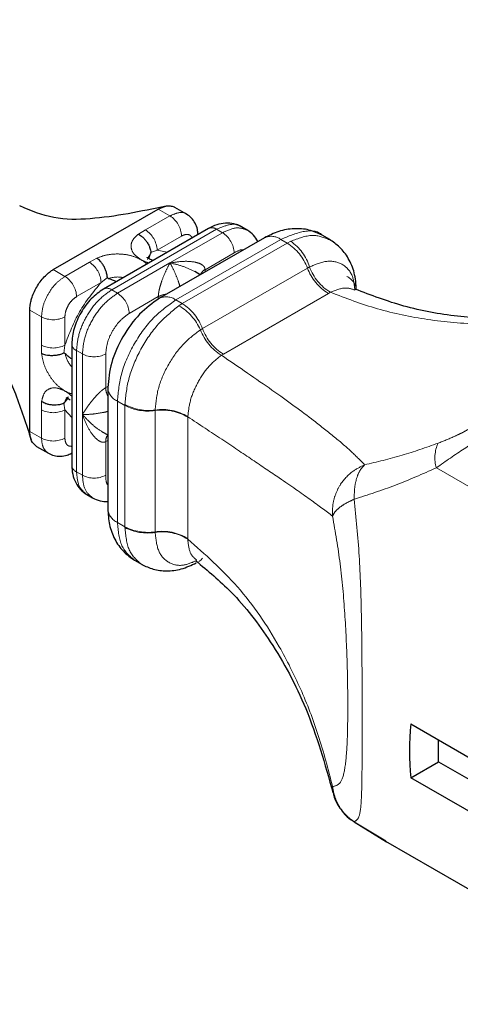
# Model space of a CAD drawing. Header units: millimetres. Extents: x 75 to 4122, y 120 to 5820.
# Tile 30 of 49: x 3885 to 3912, y 2738 to 2798. Entities that reach past the tile are written whole.
import ezdxf

# ---------------------------------------------------------------- set-up
doc = ezdxf.new("R2010")
doc.units = ezdxf.units.MM
doc.header["$LTSCALE"] = 20
doc.linetypes.add('PHANTOM', pattern=[12.7, 6.35, -1.27, 1.27, -1.27, 1.27, -1.27])

msp = doc.modelspace()

# ---------------------------------------------------------------- linework, layer by layer
at = {"color": 7, "linetype": 'Continuous', "lineweight": 25}
for p, q in [((3887.042, 2782.926), (3893.396, 2786.594)), ((3895.109, 2786.285), (3894.396, 2786.696)), ((3896.432, 2785.419), (3890.078, 2781.751)), ((3898.79, 2785.314), (3898.437, 2785.518)), ((3899.821, 2784.856), (3893.467, 2781.188)), ((3903.781, 2784.742), (3903.326, 2785.005)), ((3892.82, 2783.599), (3892.91, 2783.844)), ((3895.936, 2782.614), (3895.608, 2782.804)), ((3905.318, 2781.718), (3905.301, 2781.698)), ((3885.623, 2773.126), (3885.623, 2780.472)), ((3888.158, 2778.431), (3888.158, 2771.085)), ((3890.34, 2775.778), (3890.34, 2768.432)), ((3887.761, 2774.927), (3887.93, 2775.128)), ((3890.012, 2773.111), (3890.34, 2772.921)), ((3886.032, 2772.215), (3886.744, 2771.803)), ((3889.072, 2769.305), (3889.426, 2769.1)), ((3891.961, 2765.327), (3892.417, 2765.064)), ((3895.698, 2765.338), (3895.692, 2765.31)), ((3908.681, 2755.413), (3920.525, 2748.575)), ((3910.372, 2753.123), (3910.372, 2754.437)), ((3908.681, 2752.147), (3910.372, 2753.123)), ((3910.372, 2753.123), (3922.392, 2746.184)), ((3920.525, 2745.309), (3908.681, 2752.147)), ((3905.266, 2749.479), (3907.221, 2748.276)), ((3907.156, 2748.313), (3924.28, 2738.428))]:
    msp.add_line(p, q, dxfattribs=at)
at = {"color": 250, "linetype": 'PHANTOM', "lineweight": 18}
for p, q in [((3893.396, 2786.594), (3894.103, 2786.186)), ((3894.103, 2786.186), (3892.622, 2785.331)), ((3896.932, 2785.369), (3890.578, 2781.701)), ((3892.622, 2785.331), (3892.194, 2785.074)), ((3897.285, 2785.165), (3894.108, 2783.331)), ((3897.285, 2785.165), (3896.932, 2785.369)), ((3894.81, 2784.961), (3893.329, 2784.106)), ((3894.467, 2781.089), (3900.821, 2784.757)), ((3901.209, 2784.533), (3894.855, 2780.865)), ((3900.821, 2784.757), (3901.209, 2784.533)), ((3901.418, 2784.644), (3901.209, 2784.533)), ((3892.951, 2783.963), (3893.329, 2784.106)), ((3893.329, 2784.106), (3893.936, 2783.978)), ((3897.992, 2783.941), (3896.229, 2782.923)), ((3889.231, 2783.373), (3887.749, 2782.518)), ((3889.675, 2783.62), (3889.231, 2783.373)), ((3894.108, 2783.331), (3890.931, 2781.497)), ((3887.042, 2782.926), (3887.749, 2782.518)), ((3896.075, 2779.354), (3902.429, 2783.022)), ((3896.229, 2782.923), (3896.229, 2782.783)), ((3902.429, 2783.022), (3902.553, 2783.09)), ((3889.938, 2782.148), (3888.456, 2781.293)), ((3889.938, 2782.148), (3890.323, 2782.445)), ((3890.578, 2781.701), (3890.931, 2781.497)), ((3897.344, 2777.815), (3903.698, 2781.483)), ((3903.822, 2781.554), (3903.698, 2781.483)), ((3893.401, 2781.29), (3891.638, 2780.273)), ((3893.401, 2781.145), (3893.401, 2781.29)), ((3894.855, 2780.865), (3894.467, 2781.089)), ((3894.855, 2780.865), (3894.65, 2780.737)), ((3886.33, 2780.064), (3885.623, 2780.472)), ((3886.33, 2780.064), (3886.33, 2778.349)), ((3887.744, 2780.064), (3887.744, 2778.349)), ((3895.953, 2779.28), (3896.075, 2779.354)), ((3886.33, 2778.349), (3886.338, 2777.84)), ((3887.679, 2777.867), (3887.744, 2778.349)), ((3888.805, 2777.819), (3888.451, 2778.023)), ((3888.451, 2778.023), (3888.451, 2770.677)), ((3888.805, 2774.146), (3888.805, 2777.819)), ((3890.219, 2777.819), (3890.219, 2775.779)), ((3897.344, 2777.815), (3897.22, 2777.743)), ((3890.219, 2775.779), (3890.344, 2775.851)), ((3886.338, 2774.932), (3886.33, 2774.433)), ((3890.926, 2774.961), (3891.376, 2774.701)), ((3890.926, 2767.615), (3890.926, 2774.961)), ((3886.33, 2774.433), (3886.33, 2772.718)), ((3887.744, 2774.433), (3887.679, 2774.831)), ((3888.158, 2773.97), (3887.744, 2774.433)), ((3887.744, 2774.433), (3887.744, 2772.718)), ((3891.377, 2774.755), (3891.376, 2774.701)), ((3891.376, 2774.701), (3891.376, 2767.356)), ((3893.207, 2774.389), (3893.207, 2774.421)), ((3893.207, 2767.043), (3893.207, 2774.389)), ((3888.805, 2774.146), (3888.805, 2770.473)), ((3895.185, 2774.015), (3895.185, 2773.981)), ((3895.185, 2766.635), (3895.185, 2773.981)), ((3885.623, 2773.126), (3886.33, 2772.718)), ((3890.34, 2772.583), (3890.219, 2772.513)), ((3890.219, 2772.513), (3890.219, 2770.473)), ((3925.68, 2762.004), (3910.233, 2770.921)), ((3888.451, 2770.677), (3888.805, 2770.473)), ((3890.926, 2767.615), (3891.376, 2767.356)), ((3891.376, 2767.356), (3891.377, 2767.302)), ((3893.207, 2767.01), (3893.207, 2767.043)), ((3895.185, 2766.635), (3895.185, 2766.601)), ((3905.26, 2749.48), (3907.166, 2748.33))]:
    msp.add_line(p, q, dxfattribs=at)
at = {"color": 250, "linetype": 'PHANTOM', "lineweight": 18, "flags": 128}
for points in [[(3892.755, 2783.538), (3892.78, 2783.665), (3892.91, 2783.844)], [(3896.075, 2765.454), (3895.972, 2765.338), (3895.854, 2765.252)]]:
    msp.add_lwpolyline(points, dxfattribs=at)
at = {"color": 250, "linetype": 'PHANTOM', "lineweight": 18}
for centre, radius, start, end in [((3893.275, 2784.891), 1.537, 2.60548, 57.39452), ((3891.794, 2784.036), 1.537, 2.60548, 57.39452), ((3896.639, 2784.961), 0.503, 54.38242, 114.30712), ((3896.457, 2783.871), 1.537, 2.60548, 57.39452), ((3900.235, 2783.94), 1.006, 54.38242, 114.30712), ((3899.556, 2781.951), 3.066, 20.44005, 57.37528), ((3899.754, 2782.236), 2.927, 16.96481, 55.3577), ((3888.403, 2782.078), 1.537, 2.60548, 57.39452), ((3896.47, 2782.426), 0.552, 115.83626, 158.8975), ((3905.269, 2784.071), 3.028, 200.2752, 238.73905), ((3905.391, 2784.142), 3.026, 200.336, 238.7677), ((3886.921, 2781.223), 1.537, 2.60548, 57.39452), ((3890.929, 2780.829), 1.651, 77.83973, 109.01838), ((3904.362, 2781.57), 1.042, 6.96934, 64.49038), ((3890.287, 2781.32), 0.479, 52.74603, 115.96219), ((3890.103, 2780.203), 1.537, 2.60548, 57.39452), ((3894.057, 2780.074), 1.382, 95.77751, 118.33504), ((3893.881, 2780.272), 1.006, 54.38341, 114.29582), ((3893.202, 2778.283), 3.066, 20.44006, 57.37528), ((3893.021, 2777.97), 3.211, 24.06369, 59.5078), ((3887.037, 2781.429), 1.537, 242.60967, 297.39033), ((3898.792, 2780.331), 3.028, 200.31244, 238.71716), ((3898.915, 2780.403), 3.028, 200.2752, 238.73905), ((3887.037, 2779.714), 1.537, 242.60967, 297.39033), ((3888.659, 2778.481), 0.503, 185.70595, 245.62437), ((3889.37, 2778.144), 1.638, 190.85364, 222.29733), ((3889.512, 2779.183), 1.537, 242.60967, 297.39033), ((3891.6, 2775.819), 1.382, 181.66306, 204.24727), ((3891.297, 2775.846), 0.959, 184.03863, 247.26274), ((3888.172, 2774.864), 0.415, 121.55314, 171.27997), ((3887.037, 2775.798), 1.537, 242.60967, 297.39033), ((3892.78, 2777.401), 3.043, 242.53102, 278.07461), ((3892.818, 2777.472), 3.076, 242.05309, 277.2679), ((3893.646, 2771.545), 2.91, 58.08991, 98.6805), ((3893.645, 2771.513), 2.909, 58.04914, 98.66486), ((3887.037, 2774.083), 1.537, 242.60967, 297.39033), ((3890.77, 2772.553), 0.552, 141.04965, 184.16483), ((3912.287, 2771.526), 2.142, 155.44023, 196.39432), ((3888.659, 2771.135), 0.503, 185.6948, 245.62534), ((3889.512, 2771.838), 1.537, 242.60967, 297.39033), ((3891.341, 2768.532), 1.006, 185.6948, 245.62534), ((3892.78, 2770.055), 3.043, 242.53102, 278.07461), ((3892.743, 2769.983), 3.009, 243.00696, 278.88051), ((3893.645, 2764.167), 2.909, 58.04914, 98.66486), ((3893.644, 2764.135), 2.908, 58.00773, 98.64403)]:
    msp.add_arc(centre, radius, start, end, dxfattribs=at)
at = {"color": 7, "linetype": 'Continuous', "lineweight": 25}
msp.add_arc((3926.022, 2753.78), 17.418, 174.62025, 185.37975, dxfattribs=at)
for points, knots in [([(3512.495, 3109.061), (3512.507, 3107.802), (3512.533, 3105.03), (3512.724, 3100.51), (3513.057, 3095.373), (3513.571, 3089.799), (3514.338, 3083.463), (3515.437, 3076.504), (3516.962, 3069.064), (3518.869, 3061.801), (3521.343, 3054.119), (3524.432, 3046.114), (3528.161, 3037.908), (3532.109, 3030.279), (3536.18, 3023.204), (3540.294, 3016.663), (3545.265, 3009.329), (3551.181, 3001.313), (3558.174, 2992.637), (3565.375, 2984.362), (3572.818, 2976.372), (3580.454, 2968.662), (3588.236, 2961.228), (3595.376, 2954.743), (3601.648, 2949.266), (3606.817, 2944.884), (3611.412, 2941.086), (3615.402, 2937.856), (3618.95, 2935.033), (3622.51, 2932.244), (3626.345, 2929.287), (3630.556, 2926.096), (3635.04, 2922.758), (3640.267, 2918.938), (3646.443, 2914.518), (3653.624, 2909.504), (3661.497, 2904.147), (3670.019, 2898.498), (3679.133, 2892.617), (3689.068, 2886.375), (3699.63, 2879.917), (3710.535, 2873.422), (3721.208, 2867.225), (3731.511, 2861.41), (3741.443, 2855.976), (3751.004, 2850.922), (3759.587, 2846.552), (3767.23, 2842.804), (3773.969, 2839.614), (3780.472, 2836.651), (3786.612, 2833.968), (3792.253, 2831.608), (3797.283, 2829.593), (3801.107, 2828.126), (3803.885, 2827.094), (3805.763, 2826.41), (3807.629, 2825.743), (3809.758, 2824.999), (3812.788, 2823.969), (3816.982, 2822.605), (3822.228, 2821.014), (3828.45, 2819.29), (3835.21, 2817.632), (3842.376, 2816.131), (3849.424, 2814.895), (3857.718, 2813.689), (3867.396, 2812.566), (3878.343, 2811.305), (3886.556, 2809.941), (3892.043, 2808.715), (3894.993, 2807.977), (3897.853, 2807.183), (3900.803, 2806.283), (3903.852, 2805.263), (3907.177, 2804.047), (3910.816, 2802.599), (3913.945, 2801.24), (3916.466, 2800.082), (3918.253, 2799.235), (3920.131, 2798.316), (3922.104, 2797.319), (3924.179, 2796.238), (3926.359, 2795.067), (3928.654, 2793.8), (3930.208, 2792.909), (3931.009, 2792.451)], [0, 0, 0, 0, 0.0068957, 0.0151857, 0.0244521, 0.034329, 0.0445033, 0.0572488, 0.0696651, 0.0814887, 0.0926953, 0.1068693, 0.1203479, 0.1332477, 0.1456267, 0.1574981, 0.1688449, 0.1870115, 0.2048807, 0.2231175, 0.2416778, 0.2605036, 0.2795276, 0.2986777, 0.3124684, 0.3249728, 0.3360316, 0.3456007, 0.3536928, 0.3615317, 0.3711663, 0.3812245, 0.3917489, 0.4033272, 0.4186931, 0.4357353, 0.4543796, 0.4745148, 0.4959834, 0.5185718, 0.5441593, 0.5695736, 0.5938956, 0.6171146, 0.6392318, 0.6602532, 0.6801887, 0.6951001, 0.7093595, 0.7229779, 0.7358817, 0.747375, 0.7574414, 0.7662318, 0.7701815, 0.7738604, 0.7772817, 0.7811008, 0.7862493, 0.7948053, 0.8050988, 0.8158139, 0.8292426, 0.8417186, 0.8537061, 0.8656983, 0.8837947, 0.901839, 0.9197226, 0.9249644, 0.9300936, 0.9351184, 0.9401098, 0.9459607, 0.9517953, 0.9586356, 0.9666443, 0.9699894, 0.9735399, 0.9773094, 0.9813127, 0.9855656, 0.9900853, 0.9948902, 1, 1, 1, 1]), ([(3933.668, 2797.036), (3932.763, 2797.554), (3930.999, 2798.563), (3928.377, 2800.004), (3925.859, 2801.345), (3923.434, 2802.591), (3921.099, 2803.748), (3918.85, 2804.821), (3915.55, 2806.335), (3911.31, 2808.143), (3905.714, 2810.259), (3900.138, 2812.074), (3894.577, 2813.58), (3889.498, 2814.721), (3884.729, 2815.61), (3878.705, 2816.551), (3871.324, 2817.462), (3862.81, 2818.418), (3854.422, 2819.489), (3845.911, 2820.841), (3836.805, 2822.672), (3828.389, 2824.768), (3820.93, 2826.92), (3814.788, 2828.873), (3809.129, 2830.817), (3804.057, 2832.671), (3799.633, 2834.368), (3794.863, 2836.268), (3789.354, 2838.557), (3782.709, 2841.453), (3771.92, 2846.375), (3757.515, 2853.448), (3739.895, 2862.782), (3722.362, 2872.623), (3704.568, 2883.084), (3688.584, 2892.88), (3674.488, 2901.889), (3662.388, 2909.905), (3652.672, 2916.604), (3645.494, 2921.707), (3641.053, 2924.92), (3637.085, 2927.84), (3633.695, 2930.371), (3630.88, 2932.499), (3628.76, 2934.12), (3627.115, 2935.387), (3625.593, 2936.566), (3623.723, 2938.026), (3621.373, 2939.877), (3618.549, 2942.129), (3615.265, 2944.786), (3611.678, 2947.739), (3606.773, 2951.854), (3600.965, 2956.872), (3594.519, 2962.666), (3588.807, 2967.999), (3583.424, 2973.213), (3577.967, 2978.705), (3572.109, 2984.875), (3565.903, 2991.776), (3559.47, 2999.403), (3553.057, 3007.613), (3546.904, 3016.224), (3541.201, 3025.064), (3536.015, 3034.113), (3531.905, 3042.357), (3528.733, 3049.669), (3526.283, 3056.101), (3524.056, 3062.929), (3522.09, 3070.357), (3520.474, 3078.376), (3519.398, 3085.581), (3518.704, 3091.743), (3518.278, 3096.66), (3517.994, 3101.267), (3517.828, 3105.384), (3517.806, 3107.922), (3517.795, 3109.084)], [0, 0, 0, 0, 0.005771, 0.011248, 0.01645, 0.021395, 0.026097, 0.030572, 0.034836, 0.045576, 0.055066, 0.066194, 0.07585, 0.084373, 0.092354, 0.100021, 0.114579, 0.129033, 0.142514, 0.157062, 0.173098, 0.191022, 0.203393, 0.215294, 0.226463, 0.23663, 0.245534, 0.253178, 0.265717, 0.279533, 0.294762, 0.334183, 0.373141, 0.412334, 0.453683, 0.496681, 0.524967, 0.553898, 0.583215, 0.594783, 0.605672, 0.615194, 0.623344, 0.630121, 0.635527, 0.638686, 0.642039, 0.646564, 0.652255, 0.659101, 0.667088, 0.676156, 0.685249, 0.702905, 0.718691, 0.732653, 0.745099, 0.758649, 0.773385, 0.789176, 0.805875, 0.823126, 0.839951, 0.856268, 0.872149, 0.887721, 0.898027, 0.908354, 0.919213, 0.931371, 0.944929, 0.959531, 0.968504, 0.977363, 0.985818, 0.993509, 1, 1, 1, 1]), ([(3893.884, 2786.778), (3892.337, 2786.452), (3890.023, 2785.965), (3887.027, 2785.938), (3885.695, 2786.499), (3885.023, 2786.782)], [0, 0, 0, 0, 0.49984, 0.747793, 1, 1, 1, 1]), ([(3893.396, 2786.594), (3893.579, 2786.678), (3893.857, 2786.807), (3894.176, 2786.776), (3894.346, 2786.755), (3894.4, 2786.694), (3894.4, 2786.693)], [0, 0, 0, 0, 0.48578, 0.739718, 0.99661, 1, 1, 1, 1]), ([(3895.804, 2785.057), (3895.797, 2785.159), (3895.779, 2785.399), (3895.639, 2785.746), (3895.418, 2786.07), (3895.212, 2786.213), (3895.109, 2786.285)], [0, 0, 0, 0, 0.1942816, 0.4563213, 0.7287319, 1, 1, 1, 1]), ([(3898.437, 2785.518), (3898.289, 2785.587), (3897.993, 2785.725), (3897.474, 2785.76), (3896.94, 2785.671), (3896.599, 2785.502), (3896.432, 2785.419)], [0, 0, 0, 0, 0.255478, 0.509195, 0.758587, 1, 1, 1, 1]), ([(3892.194, 2785.074), (3892.275, 2785.026), (3892.406, 2784.948), (3892.577, 2784.778), (3892.71, 2784.61), (3892.819, 2784.422), (3892.913, 2784.201), (3892.937, 2784.053), (3892.951, 2783.963)], [0, 0, 0, 0, 0.2174099, 0.3507067, 0.5001303, 0.6559003, 0.7912491, 1, 1, 1, 1]), ([(3899.433, 2784.632), (3899.352, 2784.766), (3899.181, 2785.049), (3898.926, 2785.222), (3898.791, 2785.314)], [0, 0, 0, 0, 0.469417, 1, 1, 1, 1]), ([(3903.326, 2785.005), (3903.064, 2785.128), (3902.543, 2785.372), (3901.63, 2785.438), (3900.698, 2785.288), (3900.109, 2784.999), (3899.821, 2784.856)], [0, 0, 0, 0, 0.255917, 0.510074, 0.759588, 1, 1, 1, 1]), ([(3905.397, 2781.696), (3905.369, 2782.049), (3905.315, 2782.735), (3904.939, 2783.612), (3904.428, 2784.3), (3903.976, 2784.608), (3903.762, 2784.753)], [0, 0, 0, 0, 0.275746, 0.536523, 0.780176, 1, 1, 1, 1]), ([(3892.91, 2783.844), (3892.92, 2783.864), (3892.935, 2783.894), (3892.948, 2783.931), (3892.952, 2783.951), (3892.951, 2783.959), (3892.951, 2783.963)], [0, 0, 0, 0, 0.526334, 0.790195, 0.899717, 1, 1, 1, 1]), ([(3890.323, 2782.445), (3890.31, 2782.537), (3890.29, 2782.687), (3890.211, 2782.917), (3890.119, 2783.114), (3890.005, 2783.294), (3889.858, 2783.477), (3889.745, 2783.565), (3889.675, 2783.62)], [0, 0, 0, 0, 0.208753, 0.344101, 0.49987, 0.649289, 0.782584, 1, 1, 1, 1]), ([(3893.08, 2783.484), (3893.051, 2783.493), (3892.956, 2783.522), (3892.84, 2783.583), (3892.747, 2783.644), (3892.717, 2783.681), (3892.722, 2783.673), (3892.722, 2783.671)], [0, 0, 0, 0, 0.118078, 0.390243, 0.660613, 0.933681, 1, 1, 1, 1]), ([(3885.623, 2780.472), (3885.627, 2780.582), (3885.632, 2780.695), (3885.656, 2780.843), (3885.677, 2780.96), (3885.764, 2781.311), (3885.961, 2781.765), (3886.249, 2782.201), (3886.495, 2782.496), (3886.731, 2782.714), (3886.916, 2782.85), (3887.01, 2782.906), (3887.042, 2782.926)], [0, 0, 0, 0, 0.125039, 0.128701, 0.160075, 0.250529, 0.499329, 0.624316, 0.749171, 0.874094, 0.956218, 1, 1, 1, 1]), ([(3890.323, 2782.445), (3890.323, 2782.442), (3890.324, 2782.434), (3890.332, 2782.42), (3890.352, 2782.403), (3890.376, 2782.395), (3890.391, 2782.39)], [0, 0, 0, 0, 0.101836, 0.212925, 0.480538, 1, 1, 1, 1]), ([(3890.391, 2782.39), (3890.481, 2782.359), (3890.625, 2782.311), (3890.799, 2782.234), (3890.864, 2782.205)], [0, 0, 0, 0, 0.628198, 1, 1, 1, 1]), ([(3890.078, 2781.751), (3889.827, 2781.573), (3889.324, 2781.216), (3888.69, 2780.34), (3888.245, 2779.352), (3888.187, 2778.738), (3888.158, 2778.431)], [0, 0, 0, 0, 0.24991, 0.499873, 0.749781, 1, 1, 1, 1]), ([(3922.913, 2780.942), (3921.622, 2780.667), (3918.852, 2780.078), (3915.03, 2779.833), (3911.431, 2780.051), (3908.27, 2780.613), (3906.292, 2781.372), (3905.322, 2781.744)], [0, 0, 0, 0, 0.208976, 0.448599, 0.626898, 0.81703, 1, 1, 1, 1]), ([(3893.467, 2781.188), (3893.057, 2780.898), (3892.239, 2780.317), (3891.206, 2778.888), (3890.482, 2777.278), (3890.388, 2776.278), (3890.34, 2775.778)], [0, 0, 0, 0, 0.250031, 0.499948, 0.749848, 1, 1, 1, 1]), ([(3881.273, 2780.287), (3881.727, 2779.962), (3882.702, 2779.265), (3883.845, 2777.544), (3884.835, 2775.311), (3885.402, 2773.559), (3885.706, 2772.618)], [0, 0, 0, 0, 0.197861, 0.425301, 0.691456, 1, 1, 1, 1]), ([(3887.761, 2777.835), (3887.749, 2777.846), (3887.731, 2777.863), (3887.705, 2777.872), (3887.69, 2777.871), (3887.683, 2777.868), (3887.679, 2777.867)], [0, 0, 0, 0, 0.526334, 0.790195, 0.899717, 1, 1, 1, 1]), ([(3887.679, 2777.867), (3887.594, 2777.832), (3887.454, 2777.774), (3887.215, 2777.728), (3886.999, 2777.709), (3886.786, 2777.718), (3886.554, 2777.753), (3886.421, 2777.807), (3886.338, 2777.84)], [0, 0, 0, 0, 0.208778, 0.344158, 0.499971, 0.649346, 0.78261, 1, 1, 1, 1]), ([(3888.158, 2777.518), (3888.101, 2777.56), (3887.947, 2777.672), (3887.833, 2777.772), (3887.761, 2777.835)], [0, 0, 0, 0, 0.372131, 1, 1, 1, 1]), ([(3887.679, 2774.831), (3887.594, 2774.799), (3887.454, 2774.745), (3887.215, 2774.716), (3886.999, 2774.717), (3886.786, 2774.748), (3886.554, 2774.812), (3886.421, 2774.886), (3886.338, 2774.932)], [0, 0, 0, 0, 0.208753, 0.3441013, 0.4998697, 0.6492891, 0.7825844, 1, 1, 1, 1]), ([(3887.679, 2774.831), (3887.683, 2774.833), (3887.69, 2774.837), (3887.705, 2774.85), (3887.731, 2774.88), (3887.749, 2774.908), (3887.761, 2774.927)], [0, 0, 0, 0, 0.101836, 0.212925, 0.480538, 1, 1, 1, 1]), ([(3887.823, 2775.173), (3887.824, 2775.173), (3887.827, 2775.173), (3887.928, 2775.138), (3888.025, 2775.066), (3888.071, 2775.033)], [0, 0, 0, 0, 0.3096421, 0.6790875, 1, 1, 1, 1]), ([(3886.037, 2772.213), (3885.921, 2772.312), (3885.746, 2772.462), (3885.651, 2772.786), (3885.625, 2772.983), (3885.624, 2773.089), (3885.623, 2773.126)], [0, 0, 0, 0, 0.496099, 0.747053, 0.911815, 1, 1, 1, 1]), ([(3886.744, 2771.804), (3886.857, 2771.75), (3887.085, 2771.643), (3887.477, 2771.612), (3887.844, 2771.664), (3888.057, 2771.766), (3888.144, 2771.808)], [0, 0, 0, 0, 0.273301, 0.548793, 0.815379, 1, 1, 1, 1]), ([(3888.158, 2771.085), (3888.171, 2770.898), (3888.195, 2770.521), (3888.385, 2770.014), (3888.672, 2769.585), (3888.939, 2769.398), (3889.072, 2769.305)], [0, 0, 0, 0, 0.242445, 0.490745, 0.745668, 1, 1, 1, 1]), ([(3889.426, 2769.1), (3889.573, 2769.029), (3889.852, 2768.894), (3890.184, 2768.887), (3890.34, 2768.884)], [0, 0, 0, 0, 0.527979, 1, 1, 1, 1]), ([(3890.34, 2768.432), (3890.362, 2768.11), (3890.405, 2767.458), (3890.743, 2766.575), (3891.253, 2765.821), (3891.725, 2765.492), (3891.961, 2765.327)], [0, 0, 0, 0, 0.241402, 0.490007, 0.745211, 1, 1, 1, 1]), ([(3892.399, 2765.075), (3892.625, 2764.966), (3893.095, 2764.74), (3893.915, 2764.645), (3894.809, 2764.751), (3895.399, 2765.025), (3895.699, 2765.164)], [0, 0, 0, 0, 0.224783, 0.468638, 0.730222, 1, 1, 1, 1]), ([(3895.667, 2765.296), (3896.397, 2764.691), (3898.074, 2763.3), (3900.362, 2760.313), (3902.549, 2756.279), (3903.484, 2752.981), (3903.978, 2751.24)], [0, 0, 0, 0, 0.183719, 0.422453, 0.695099, 1, 1, 1, 1]), ([(3903.98, 2751.308), (3903.992, 2751.23), (3904.049, 2750.872), (3904.389, 2750.284), (3904.831, 2749.727), (3905.197, 2749.541), (3905.29, 2749.494)], [0, 0, 0, 0, 0.102138, 0.47007, 0.865151, 1, 1, 1, 1])]:
    msp.add_open_spline(points, degree=3, knots=knots, dxfattribs=at)
at = {"color": 250, "linetype": 'PHANTOM', "lineweight": 18}
for points, knots in [([(3895.107, 2786.283), (3895.106, 2786.285), (3895.002, 2786.404), (3894.645, 2786.416), (3894.284, 2786.262), (3894.103, 2786.186)], [0, 0, 0, 0, 0.006814, 0.504037, 1, 1, 1, 1]), ([(3896.932, 2785.369), (3897.203, 2785.485), (3897.746, 2785.715), (3898.28, 2785.696), (3898.435, 2785.518), (3898.436, 2785.517)], [0, 0, 0, 0, 0.4982473, 0.9965657, 1, 1, 1, 1]), ([(3892.194, 2785.074), (3892.066, 2784.959), (3891.8, 2784.722), (3891.714, 2784.287), (3891.882, 2783.861), (3892.191, 2783.641), (3892.34, 2783.535)], [0, 0, 0, 0, 0.241471, 0.5, 0.758529, 1, 1, 1, 1]), ([(3894.81, 2784.961), (3894.903, 2785.002), (3895.088, 2785.084), (3895.324, 2785.041), (3895.411, 2784.914), (3895.453, 2784.854)], [0, 0, 0, 0, 0.345304, 0.689429, 1, 1, 1, 1]), ([(3898.787, 2785.316), (3898.567, 2785.395), (3898.128, 2785.552), (3897.566, 2785.294), (3897.285, 2785.165)], [0, 0, 0, 0, 0.499621, 1, 1, 1, 1]), ([(3900.821, 2784.757), (3901.273, 2784.949), (3902.178, 2785.332), (3903.067, 2785.3), (3903.324, 2785.005), (3903.325, 2785.004)], [0, 0, 0, 0, 0.498793, 0.997616, 1, 1, 1, 1]), ([(3903.765, 2784.734), (3903.433, 2784.871), (3902.754, 2785.151), (3901.87, 2784.816), (3901.418, 2784.644)], [0, 0, 0, 0, 0.488435, 1, 1, 1, 1]), ([(3892.34, 2783.535), (3892.157, 2783.621), (3891.777, 2783.8), (3891.038, 2783.897), (3890.285, 2783.847), (3889.874, 2783.694), (3889.675, 2783.62)], [0, 0, 0, 0, 0.241471, 0.5, 0.758529, 1, 1, 1, 1]), ([(3898.555, 2784.126), (3898.549, 2784.127), (3898.389, 2784.16), (3898.187, 2784.048), (3897.992, 2783.941)], [0, 0, 0, 0, 0.040824, 1, 1, 1, 1]), ([(3892.686, 2783.257), (3892.677, 2783.27), (3892.604, 2783.377), (3892.464, 2783.461), (3892.34, 2783.535)], [0, 0, 0, 0, 0.123608, 1, 1, 1, 1]), ([(3892.34, 2783.535), (3892.469, 2783.464), (3892.615, 2783.383), (3892.8, 2783.341), (3892.823, 2783.336)], [0, 0, 0, 0, 0.876392, 1, 1, 1, 1]), ([(3893.401, 2781.29), (3893.402, 2781.317), (3893.403, 2781.371), (3893.417, 2781.501), (3893.452, 2781.696), (3893.52, 2781.957), (3893.65, 2782.362), (3893.851, 2782.854), (3894.021, 2783.17), (3894.108, 2783.331)], [0, 0, 0, 0, 0.035655, 0.072747, 0.155132, 0.258055, 0.385434, 0.685874, 1, 1, 1, 1]), ([(3894.108, 2783.331), (3894.37, 2783.371), (3894.881, 2783.449), (3895.483, 2783.421), (3895.875, 2783.317), (3896.077, 2783.212), (3896.183, 2783.098), (3896.224, 2783), (3896.228, 2782.948), (3896.229, 2782.923)], [0, 0, 0, 0, 0.314126, 0.614566, 0.741934, 0.844867, 0.927249, 0.964342, 1, 1, 1, 1]), ([(3894.108, 2783.331), (3894.196, 2783.17), (3894.367, 2782.856), (3894.564, 2782.359), (3894.677, 2782.03), (3894.706, 2781.914), (3894.708, 2781.905)], [0, 0, 0, 0, 0.41696, 0.815755, 0.984818, 1, 1, 1, 1]), ([(3895.608, 2782.804), (3895.371, 2782.92), (3894.885, 2783.159), (3894.371, 2783.273), (3894.108, 2783.331)], [0, 0, 0, 0, 0.488817, 1, 1, 1, 1]), ([(3902.553, 2783.09), (3902.915, 2783.24), (3903.643, 2783.541), (3904.562, 2783.321), (3905.182, 2782.699), (3905.265, 2782.001), (3905.301, 2781.699)], [0, 0, 0, 0, 0.261379, 0.52656, 0.794623, 1, 1, 1, 1]), ([(3887.749, 2782.518), (3887.565, 2782.387), (3887.194, 2782.125), (3886.725, 2781.478), (3886.395, 2780.746), (3886.352, 2780.291), (3886.33, 2780.064)], [0, 0, 0, 0, 0.24803, 0.499217, 0.749467, 1, 1, 1, 1]), ([(3888.451, 2778.023), (3888.483, 2778.363), (3888.548, 2779.043), (3889.04, 2780.138), (3889.743, 2781.109), (3890.3, 2781.504), (3890.578, 2781.701)], [0, 0, 0, 0, 0.250233, 0.50019, 0.750257, 1, 1, 1, 1]), ([(3890.931, 2781.497), (3890.654, 2781.3), (3890.097, 2780.906), (3889.394, 2779.935), (3888.901, 2778.84), (3888.837, 2778.159), (3888.805, 2777.819)], [0, 0, 0, 0, 0.249451, 0.499687, 0.749515, 1, 1, 1, 1]), ([(3905.305, 2781.688), (3905.111, 2781.754), (3904.682, 2781.901), (3904.126, 2781.677), (3903.822, 2781.554)], [0, 0, 0, 0, 0.451301, 1, 1, 1, 1]), ([(3903.822, 2781.554), (3904.761, 2781.196), (3906.653, 2780.472), (3909.712, 2779.848), (3913.364, 2779.528), (3917.694, 2779.705), (3920.944, 2780.402), (3922.608, 2780.759)], [0, 0, 0, 0, 0.1638777, 0.3302916, 0.5003055, 0.7441696, 1, 1, 1, 1]), ([(3887.744, 2780.064), (3887.755, 2780.178), (3887.777, 2780.405), (3887.942, 2780.771), (3888.177, 2781.095), (3888.363, 2781.227), (3888.456, 2781.293)], [0, 0, 0, 0, 0.2503533, 0.4999291, 0.7497164, 1, 1, 1, 1]), ([(3890.926, 2774.961), (3890.98, 2775.528), (3891.086, 2776.661), (3891.906, 2778.484), (3893.076, 2780.103), (3894.003, 2780.761), (3894.467, 2781.089)], [0, 0, 0, 0, 0.250163, 0.5001, 0.750092, 1, 1, 1, 1]), ([(3891.638, 2780.273), (3891.452, 2780.141), (3891.081, 2779.877), (3890.612, 2779.23), (3890.283, 2778.5), (3890.241, 2778.046), (3890.219, 2777.819)], [0, 0, 0, 0, 0.250217, 0.499966, 0.749574, 1, 1, 1, 1]), ([(3894.65, 2780.737), (3894.221, 2780.394), (3893.361, 2779.707), (3892.295, 2778.127), (3891.543, 2776.38), (3891.432, 2775.297), (3891.377, 2774.755)], [0, 0, 0, 0, 0.249589, 0.49967, 0.749858, 1, 1, 1, 1]), ([(3893.207, 2774.421), (3893.252, 2774.872), (3893.34, 2775.772), (3893.985, 2777.215), (3894.889, 2778.487), (3895.6, 2779.017), (3895.953, 2779.28)], [0, 0, 0, 0, 0.25302, 0.504996, 0.754074, 1, 1, 1, 1]), ([(3886.338, 2777.84), (3886.374, 2777.631), (3886.447, 2777.198), (3886.78, 2776.522), (3887.233, 2775.93), (3887.578, 2775.69), (3887.744, 2775.574)], [0, 0, 0, 0, 0.241471, 0.5, 0.758529, 1, 1, 1, 1]), ([(3897.22, 2777.743), (3896.961, 2777.535), (3896.443, 2777.119), (3895.777, 2776.127), (3895.297, 2775.023), (3895.222, 2774.351), (3895.185, 2774.015)], [0, 0, 0, 0, 0.251277, 0.501361, 0.750596, 1, 1, 1, 1]), ([(3905.89, 2771.108), (3905.646, 2771.359), (3905.166, 2771.853), (3904.12, 2772.753), (3902.603, 2773.954), (3900.436, 2775.548), (3898.282, 2777.018), (3897.22, 2777.743)], [0, 0, 0, 0, 0.171918, 0.338203, 0.499515, 0.753222, 1, 1, 1, 1]), ([(3887.744, 2775.574), (3887.578, 2775.651), (3887.233, 2775.809), (3886.78, 2775.741), (3886.447, 2775.449), (3886.374, 2775.1), (3886.338, 2774.932)], [0, 0, 0, 0, 0.241471, 0.5, 0.758529, 1, 1, 1, 1]), ([(3887.744, 2775.574), (3887.87, 2775.505), (3888.013, 2775.425), (3888.142, 2775.415), (3888.158, 2775.414)], [0, 0, 0, 0, 0.876209, 1, 1, 1, 1]), ([(3888.158, 2775.257), (3888.142, 2775.274), (3888.013, 2775.413), (3887.87, 2775.499), (3887.744, 2775.574)], [0, 0, 0, 0, 0.1237912, 1, 1, 1, 1]), ([(3888.805, 2774.146), (3888.901, 2774.302), (3889.089, 2774.607), (3889.415, 2775.028), (3889.701, 2775.343), (3889.893, 2775.532), (3890.044, 2775.66), (3890.15, 2775.737), (3890.196, 2775.765), (3890.219, 2775.779)], [0, 0, 0, 0, 0.314126, 0.614566, 0.741934, 0.844867, 0.927249, 0.964342, 1, 1, 1, 1]), ([(3890.34, 2774.34), (3890.331, 2774.337), (3890.216, 2774.304), (3889.875, 2774.237), (3889.346, 2774.16), (3888.988, 2774.151), (3888.805, 2774.146)], [0, 0, 0, 0, 0.015281, 0.18434, 0.583088, 1, 1, 1, 1]), ([(3888.805, 2774.146), (3888.989, 2773.952), (3889.35, 2773.573), (3889.776, 2773.227), (3890.012, 2773.111), (3890.012, 2773.111)], [0, 0, 0, 0, 0.5110933, 0.9999196, 1, 1, 1, 1]), ([(3890.219, 2772.513), (3890.196, 2772.502), (3890.15, 2772.479), (3890.044, 2772.466), (3889.893, 2772.5), (3889.701, 2772.623), (3889.415, 2772.91), (3889.089, 2773.418), (3888.901, 2773.9), (3888.805, 2774.146)], [0, 0, 0, 0, 0.035655, 0.072747, 0.155132, 0.258055, 0.385434, 0.685874, 1, 1, 1, 1]), ([(3895.185, 2774.015), (3895.885, 2773.551), (3897.3, 2772.613), (3899.146, 2771.378), (3900.992, 2770.127), (3902.723, 2768.926), (3903.534, 2768.307), (3903.952, 2767.988)], [0, 0, 0, 0, 0.163166, 0.329618, 0.500323, 0.742448, 1, 1, 1, 1]), ([(3912.202, 2773.269), (3912.071, 2773.197), (3911.802, 2773.048), (3911.16, 2772.74), (3910.666, 2772.545), (3910.34, 2772.416)], [0, 0, 0, 0, 0.244584, 0.500108, 1, 1, 1, 1]), ([(3886.33, 2772.718), (3886.349, 2772.513), (3886.388, 2772.103), (3886.626, 2771.904), (3886.745, 2771.805)], [0, 0, 0, 0, 0.501035, 1, 1, 1, 1]), ([(3888.158, 2772.221), (3888.086, 2772.226), (3887.933, 2772.237), (3887.777, 2772.417), (3887.755, 2772.617), (3887.744, 2772.718)], [0, 0, 0, 0, 0.307322, 0.653324, 1, 1, 1, 1]), ([(3913.408, 2773.007), (3912.918, 2772.711), (3911.908, 2772.1), (3910.802, 2771.322), (3910.233, 2770.921)], [0, 0, 0, 0, 0.48483, 1, 1, 1, 1]), ([(3910.34, 2772.416), (3909.607, 2772.155), (3908.091, 2771.616), (3906.64, 2771.281), (3905.89, 2771.108)], [0, 0, 0, 0, 0.48296, 1, 1, 1, 1]), ([(3905.89, 2771.108), (3905.651, 2770.991), (3905.061, 2770.703), (3904.45, 2770.02), (3904.105, 2769.298), (3903.938, 2768.66), (3903.947, 2768.232), (3903.952, 2767.988)], [0, 0, 0, 0, 0.202395, 0.499267, 0.670622, 0.811292, 1, 1, 1, 1]), ([(3905.89, 2771.108), (3905.793, 2771.005), (3905.599, 2770.796), (3905.395, 2770.297), (3905.268, 2769.7), (3905.263, 2769.244), (3905.26, 2769.02)], [0, 0, 0, 0, 0.246354, 0.5, 0.753646, 1, 1, 1, 1]), ([(3910.233, 2770.921), (3909.402, 2770.555), (3907.713, 2769.809), (3906.086, 2769.286), (3905.26, 2769.02)], [0, 0, 0, 0, 0.49189, 1, 1, 1, 1]), ([(3889.073, 2769.306), (3888.895, 2769.455), (3888.538, 2769.754), (3888.48, 2770.368), (3888.451, 2770.677)], [0, 0, 0, 0, 0.498316, 1, 1, 1, 1]), ([(3888.805, 2770.473), (3888.834, 2770.165), (3888.892, 2769.549), (3889.249, 2769.25), (3889.428, 2769.101)], [0, 0, 0, 0, 0.500649, 1, 1, 1, 1]), ([(3890.219, 2770.473), (3890.223, 2770.251), (3890.228, 2770.02), (3890.336, 2769.899), (3890.34, 2769.894)], [0, 0, 0, 0, 0.9601959, 1, 1, 1, 1]), ([(3905.26, 2769.02), (3905.091, 2768.942), (3904.748, 2768.784), (3904.347, 2768.513), (3904.063, 2768.242), (3903.987, 2768.068), (3903.952, 2767.988)], [0, 0, 0, 0, 0.247025, 0.500007, 0.767566, 1, 1, 1, 1]), ([(3905.26, 2769.02), (3905.373, 2767.884), (3905.599, 2765.609), (3905.708, 2762.01), (3905.738, 2758.497), (3905.737, 2755.302), (3905.738, 2752.671), (3905.708, 2750.796), (3905.6, 2749.682), (3905.373, 2749.547), (3905.26, 2749.48)], [0, 0, 0, 0, 0.124896, 0.250036, 0.37507, 0.499643, 0.624601, 0.749798, 0.874859, 1, 1, 1, 1]), ([(3903.952, 2767.988), (3904.117, 2767.037), (3904.447, 2765.135), (3904.709, 2762.092), (3904.846, 2759.101), (3904.883, 2756.377), (3904.846, 2754.154), (3904.71, 2752.605), (3904.448, 2751.725), (3904.117, 2751.653), (3903.952, 2751.616)], [0, 0, 0, 0, 0.124903, 0.250058, 0.375081, 0.49962, 0.624575, 0.749778, 0.874836, 1, 1, 1, 1]), ([(3891.963, 2765.329), (3891.666, 2765.578), (3891.071, 2766.076), (3890.975, 2767.101), (3890.926, 2767.615)], [0, 0, 0, 0, 0.498663, 1, 1, 1, 1]), ([(3891.377, 2767.302), (3891.428, 2766.814), (3891.53, 2765.839), (3892.076, 2765.35), (3892.349, 2765.105)], [0, 0, 0, 0, 0.4996373, 1, 1, 1, 1]), ([(3895.717, 2765.304), (3895.446, 2765.188), (3894.818, 2764.92), (3893.987, 2765.128), (3893.34, 2765.808), (3893.252, 2766.609), (3893.207, 2767.01)], [0, 0, 0, 0, 0.200784, 0.464806, 0.731697, 1, 1, 1, 1]), ([(3903.952, 2751.616), (3903.682, 2752.659), (3903.154, 2754.702), (3902.06, 2757.532), (3900.51, 2760.617), (3898.342, 2763.815), (3896.225, 2765.683), (3895.185, 2766.601)], [0, 0, 0, 0, 0.173459, 0.339806, 0.499577, 0.754041, 1, 1, 1, 1]), ([(3895.185, 2766.601), (3895.217, 2766.286), (3895.274, 2765.722), (3895.578, 2765.458), (3895.712, 2765.342)], [0, 0, 0, 0, 0.558378, 1, 1, 1, 1]), ([(3903.979, 2751.241), (3903.978, 2751.242), (3903.916, 2751.355), (3903.934, 2751.487), (3903.952, 2751.616)], [0, 0, 0, 0, 0.0172241, 1, 1, 1, 1]), ([(3903.952, 2751.616), (3903.987, 2751.417), (3904.063, 2750.99), (3904.347, 2750.398), (3904.748, 2749.866), (3905.091, 2749.608), (3905.26, 2749.48)], [0, 0, 0, 0, 0.232441, 0.499993, 0.752975, 1, 1, 1, 1])]:
    msp.add_open_spline(points, degree=3, knots=knots, dxfattribs=at)
msp.add_open_spline([(3887.744, 2778.349), (3888.006, 2779.042), (3888.529, 2780.428), (3889.468, 2781.575), (3889.938, 2782.148)], degree=3, dxfattribs=at)

doc.saveas('drawing.dxf')
